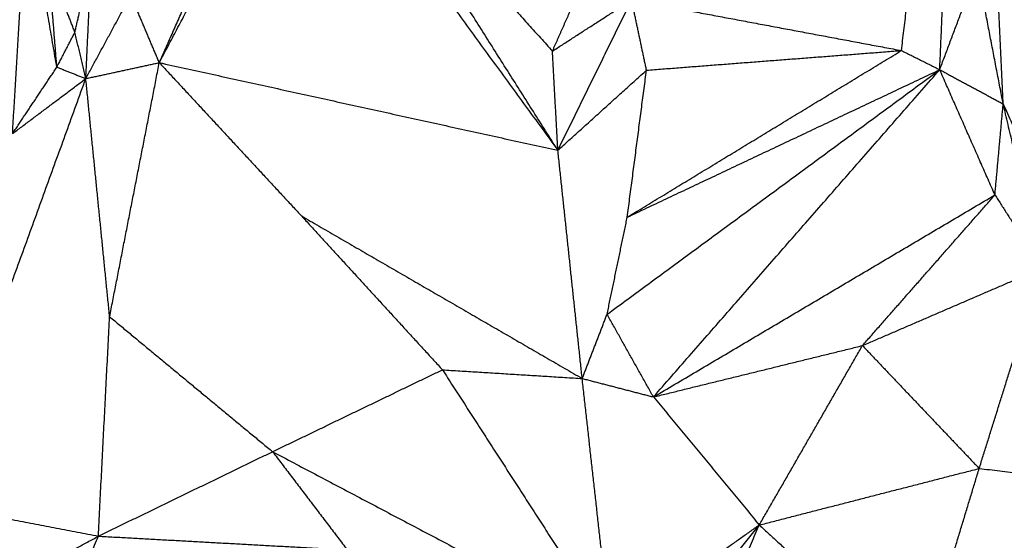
# Model space of a CAD drawing. Header units: millimetres. Extents: x 37.9 to 74.1, y 0 to 92.1.
# Tile 24 of 51: x 55.2 to 59.4, y 61.9 to 64.1. Entities that reach past the tile are written whole.
import ezdxf

# ---------------------------------------------------------------- set-up
doc = ezdxf.new("R2010")
doc.units = ezdxf.units.MM
doc.header["$MEASUREMENT"] = 0
doc.layers.add('Make2D$visible$lines', color=7, linetype='Continuous', true_color=0x000000)

msp = doc.modelspace()

# ---------------------------------------------------------------- linework, layer by layer
at = {"layer": 'Make2D$visible$lines'}
for points in [[(59.5466, 63.7665), (59.3927, 64.5131), (59.2388, 65.2598)], [(55.8076, 63.8743), (56.1032, 64.4347), (56.3987, 64.9951)], [(56.3987, 64.9951), (56.9426, 64.2499), (57.4864, 63.5047)], [(59.5466, 63.7665), (59.4017, 64.3897), (59.2569, 65.0128)], [(55.8076, 63.8743), (56.0214, 64.3561), (56.2353, 64.8378)], [(56.6612, 64.8095), (57.0624, 64.3663), (57.4636, 63.923)], [(57.4864, 63.5047), (57.0738, 64.1571), (56.6612, 64.8095)], [(59.3623, 63.7002), (59.3397, 64.1846), (59.3171, 64.669)], [(59.5896, 63.4344), (59.4533, 64.0517), (59.3171, 64.669)], [(59.5466, 63.7665), (59.4348, 64.2062), (59.3229, 64.6459)], [(55.1893, 63.5751), (55.2194, 64.0817), (55.2495, 64.5883)], [(55.376, 63.8552), (55.3127, 64.2218), (55.2495, 64.5883)], [(58.9338, 63.9253), (58.9739, 64.2611), (59.014, 64.5969)], [(59.0949, 63.8445), (59.112, 64.2289), (59.129, 64.6133)], [(55.4521, 64.0026), (55.4868, 64.1542), (55.5216, 64.3057)], [(55.4979, 63.8071), (55.5097, 64.0564), (55.5216, 64.3057)], [(55.376, 63.8552), (55.3588, 64.0702), (55.3416, 64.2853)], [(55.4521, 64.0026), (55.3968, 64.1439), (55.3416, 64.2853)], [(59.0949, 63.8445), (59.1741, 64.0555), (59.2533, 64.2665)], [(59.3623, 63.7002), (59.3078, 63.9834), (59.2533, 64.2665)], [(55.4979, 63.8071), (55.5927, 63.9824), (55.6875, 64.1577)], [(55.8076, 63.8743), (55.7475, 64.016), (55.6875, 64.1577)], [(57.4636, 63.923), (57.6303, 64.0307), (57.7971, 64.1385)], [(57.4864, 63.5047), (57.6418, 63.8216), (57.7971, 64.1385)], [(57.8598, 63.8425), (57.8285, 63.9905), (57.7971, 64.1385)], [(57.7971, 64.1385), (58.3655, 64.0319), (58.9338, 63.9253)], [(57.4636, 63.923), (57.5047, 64.0156), (57.5458, 64.1082)], [(55.376, 63.8552), (55.414, 63.9289), (55.4521, 64.0026)], [(55.4979, 63.8071), (55.475, 63.9048), (55.4521, 64.0026)], [(57.4864, 63.5047), (57.475, 63.7139), (57.4636, 63.923)], [(57.7787, 63.2228), (58.3563, 63.5741), (58.9338, 63.9253)], [(57.8598, 63.8425), (58.3968, 63.8839), (58.9338, 63.9253)], [(58.9338, 63.9253), (59.0144, 63.8849), (59.0949, 63.8445)], [(55.4979, 63.8071), (55.6527, 63.8407), (55.8076, 63.8743)], [(55.5983, 62.803), (55.7029, 63.3386), (55.8076, 63.8743)], [(55.8076, 63.8743), (56.107, 63.5511), (56.4065, 63.2279)], [(55.8076, 63.8743), (56.647, 63.6895), (57.4864, 63.5047)], [(55.1893, 63.5751), (55.2826, 63.7152), (55.376, 63.8552)], [(55.376, 63.8552), (55.4369, 63.8311), (55.4979, 63.8071)], [(57.4864, 63.5047), (57.6731, 63.6736), (57.8598, 63.8425)], [(57.6938, 62.8134), (58.3944, 63.3289), (59.0949, 63.8445)], [(57.7787, 63.2228), (58.4368, 63.5337), (59.0949, 63.8445)], [(57.7787, 63.2228), (57.8192, 63.5327), (57.8598, 63.8425)], [(57.889, 62.465), (58.492, 63.1548), (59.0949, 63.8445)], [(59.0949, 63.8445), (59.2286, 63.7723), (59.3623, 63.7002)], [(59.3275, 63.3166), (59.2112, 63.5805), (59.0949, 63.8445)], [(54.8472, 62.014), (55.1726, 62.9106), (55.4979, 63.8071)], [(55.1893, 63.5751), (55.3436, 63.6911), (55.4979, 63.8071)], [(55.5983, 62.803), (55.5481, 63.305), (55.4979, 63.8071)], [(59.3275, 63.3166), (59.3449, 63.5084), (59.3623, 63.7002)], [(59.5255, 63.0081), (59.4439, 63.3542), (59.3623, 63.7002)], [(59.3623, 63.7002), (59.6524, 63.053), (59.9426, 62.4058)], [(57.589, 62.5428), (57.5377, 63.0237), (57.4864, 63.5047)], [(57.889, 62.465), (58.6083, 62.8908), (59.3275, 63.3166)], [(58.7694, 62.6815), (59.0485, 62.999), (59.3275, 63.3166)], [(59.3275, 63.3166), (59.4265, 63.1624), (59.5255, 63.0081)], [(56.4065, 63.2279), (56.7033, 62.9037), (57.0001, 62.5795)], [(56.4065, 63.2279), (56.9977, 62.8853), (57.589, 62.5428)], [(57.6938, 62.8134), (57.7363, 63.0181), (57.7787, 63.2228)], [(58.7694, 62.6815), (59.1475, 62.8448), (59.5255, 63.0081)], [(59.2612, 62.1635), (59.3934, 62.5858), (59.5255, 63.0081)], [(55.5507, 61.8782), (55.5745, 62.3406), (55.5983, 62.803)], [(55.5983, 62.803), (55.9415, 62.5186), (56.2846, 62.2342)], [(57.589, 62.5428), (57.6414, 62.6781), (57.6938, 62.8134)], [(57.889, 62.465), (57.7914, 62.6392), (57.6938, 62.8134)], [(57.889, 62.465), (58.3292, 62.5732), (58.7694, 62.6815)], [(58.3349, 61.9252), (58.5522, 62.3033), (58.7694, 62.6815)], [(58.7694, 62.6815), (59.0153, 62.4225), (59.2612, 62.1635)], [(56.2846, 62.2342), (56.6424, 62.4069), (57.0001, 62.5795)], [(57.0001, 62.5795), (57.2945, 62.5611), (57.589, 62.5428)], [(57.0001, 62.5795), (57.3535, 62.0314), (57.707, 61.4832)], [(57.707, 61.4832), (57.648, 62.013), (57.589, 62.5428)], [(57.589, 62.5428), (57.739, 62.5039), (57.889, 62.465)], [(57.889, 62.465), (58.112, 62.1951), (58.3349, 61.9252)], [(55.5507, 61.8782), (55.9177, 62.0562), (56.2846, 62.2342)], [(56.2846, 62.2342), (56.4419, 62.0273), (56.5992, 61.8204)], [(56.2846, 62.2342), (56.9958, 61.8587), (57.707, 61.4832)], [(58.3349, 61.9252), (58.7981, 62.0444), (59.2612, 62.1635)], [(59.0027, 61.3125), (59.132, 61.738), (59.2612, 62.1635)], [(59.2612, 62.1635), (59.6072, 62.1233), (59.9531, 62.083)], [(59.0027, 61.3125), (59.4779, 61.6978), (59.9531, 62.083)], [(54.8472, 62.014), (55.199, 61.9461), (55.5507, 61.8782)], [(57.6065, 61.0254), (57.9707, 61.4753), (58.3349, 61.9252)], [(57.707, 61.4832), (58.0209, 61.7042), (58.3349, 61.9252)], [(57.7992, 60.6974), (58.067, 61.3113), (58.3349, 61.9252)], [(58.3349, 61.9252), (58.6688, 61.6189), (59.0027, 61.3125)], [(54.8309, 61.4823), (55.1908, 61.6803), (55.5507, 61.8782)], [(55.2989, 61.279), (55.4248, 61.5786), (55.5507, 61.8782)], [(55.5507, 61.8782), (56.0749, 61.8493), (56.5992, 61.8204)]]:
    msp.add_open_spline(points, degree=2, dxfattribs=at)

doc.saveas('drawing.dxf')
